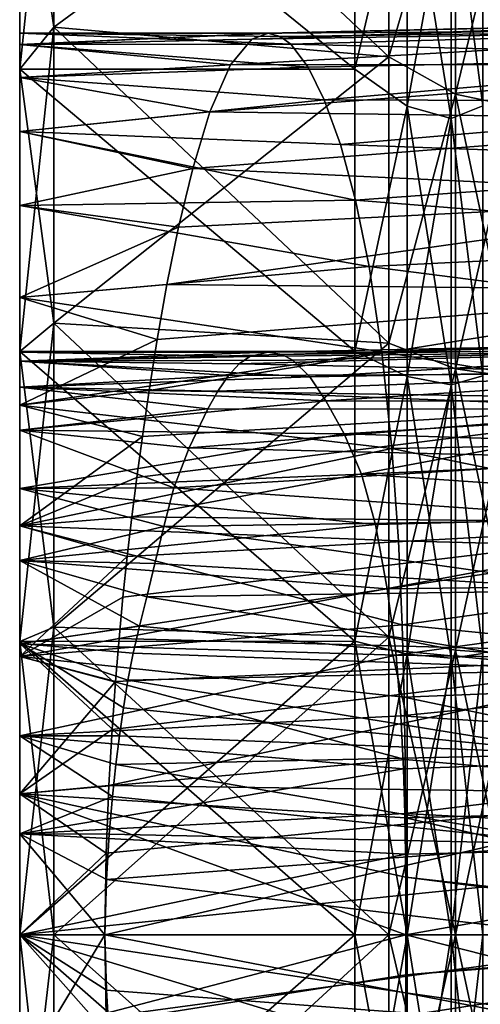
# Model space of a CAD drawing. Header units: metres. Extents: x -35 to 77, y -25 to 25.
# Tile 12 of 256: x -35 to -31, y -1 to 8. Entities that reach past the tile are written whole.
import ezdxf

# ---------------------------------------------------------------- set-up
doc = ezdxf.new("R2010")
doc.units = ezdxf.units.M
doc.layers.add('solid_500435', color=7, linetype='CONTINUOUS')

msp = doc.modelspace()

# ---------------------------------------------------------------- linework, layer by layer
at = {"layer": 'solid_500435'}
for points in [[(-35, 10.344174, -21.479898), (-34.689419, 10.847094, -22.524221), (-34.689419, 8.256976, -23.597084)], [(-35, 7.874146, 22.503017), (-34.689419, 8.256976, 23.597084), (-34.689419, 10.847094, 22.524221)], [(-35, 10.344174, 21.479898), (-35, 7.874146, 22.503017), (-34.689419, 10.847094, 22.524221)], [(-31.64109, 7.987206, -22.826122), (-34.689419, 8.256976, -23.597084), (-34.689419, 10.847094, -22.524221)], [(-31.64109, 10.492699, -21.788313), (-31.64109, 7.987206, -22.826122), (-34.689419, 10.847094, -22.524221)], [(-31.64109, 10.492699, 21.788313), (-34.689419, 10.847094, 22.524221), (-34.689419, 8.256976, 23.597084)], [(-31.64109, 7.987206, 22.826122), (-31.64109, 10.492699, 21.788313), (-34.689419, 8.256976, 23.597084)], [(-31.033463, 10.055111, -21.733765), (-31.64109, 7.987206, -22.826122), (-31.64109, 10.492699, -21.788313)], [(-31.033463, 10.055111, 21.733765), (-31.64109, 10.492699, 21.788313), (-31.64109, 7.987206, 22.826122)], [(-35, 7.874146, -22.503017), (-35, 10.344174, -21.479898), (-34.689419, 8.256976, -23.597084)], [(-31.951674, 7.874703, 21.635571), (-35, 7.874146, 22.503017), (-35, 10.344174, 21.479898)], [(-31.951674, 7.874703, 21.635571), (-35, 10.344174, 21.479898), (-31.951674, 10.333194, 20.575081)], [(-31.951674, 7.874703, -21.635571), (-35, 10.344174, -21.479898), (-35, 7.874146, -22.503017)], [(-31.951674, 10.333194, -20.575081), (-35, 10.344174, -21.479898), (-31.951674, 7.874703, -21.635571)], [(-31.951674, 10.333194, -20.575081), (-31.951674, 7.874703, -21.635571), (-31.473036, 9.900233, -20.558046)], [(-31.951674, 7.874703, 21.635571), (-31.951674, 10.333194, 20.575081), (-31.473036, 9.900233, 20.558046)], [(-31.033463, 10.055111, -21.733765), (-31.033463, 7.646334, -22.69351), (-31.64109, 7.987206, -22.826122)], [(-31.033463, 7.646334, 22.69351), (-31.033463, 10.055111, 21.733765), (-31.64109, 7.987206, 22.826122)], [(-30.489685, 7.530401, -22.349434), (-31.033463, 7.646334, -22.69351), (-31.033463, 10.055111, -21.733765)], [(-30.489685, 9.902656, -21.40424), (-30.489685, 7.530401, -22.349434), (-31.033463, 10.055111, -21.733765)], [(-30.489685, 9.902656, 21.40424), (-31.033463, 10.055111, 21.733765), (-31.033463, 7.646334, 22.69351)], [(-31.951674, 7.874703, -21.635571), (-31.473036, 7.536212, -21.537256), (-31.473036, 9.900233, -20.558046)], [(-31.951674, 7.874703, 21.635571), (-31.473036, 9.900233, 20.558046), (-31.473036, 7.536212, 21.537256)], [(-31.473036, 9.900233, -20.558046), (-31.473036, 7.536212, -21.537256), (-31.072903, 9.7546, -20.255634)], [(-31.473036, 9.900233, 20.558046), (-31.072903, 9.7546, 20.255634), (-31.072903, 7.425353, 21.22044)], [(-31.473036, 7.536212, 21.537256), (-31.473036, 9.900233, 20.558046), (-31.072903, 7.425353, 21.22044)], [(-31.072903, 9.7546, -20.255634), (-30.786194, 7.540224, -20.716595), (-30.786194, 9.894289, -19.701149)], [(-31.072903, 9.7546, 20.255634), (-30.786194, 9.894289, 19.701149), (-30.786194, 7.540224, 20.716595)], [(-30.489685, 7.530401, 22.349434), (-30.489685, 9.902656, 21.40424), (-31.033463, 7.646334, 22.69351)], [(-31.473036, 7.536212, -21.537256), (-31.072903, 7.425353, -21.22044), (-31.072903, 9.7546, -20.255634)], [(-31.072903, 9.7546, -20.255634), (-31.072903, 7.425353, -21.22044), (-30.786194, 7.540224, -20.716595)], [(-31.072903, 7.425353, 21.22044), (-31.072903, 9.7546, 20.255634), (-30.786194, 7.540224, 20.716595)], [(-28.084551, 8.307847, 0.07536), (-32.888714, 8.148387, 0.91506), (-27.212996, 8.352033, 0.086066)], [(-27.416643, 8.236185, 1.385612), (-27.212996, 8.352033, 0.086066), (-32.888714, 8.148387, 0.91506)], [(-35, 7.874146, -22.503017), (-34.689419, 8.256976, -23.597084), (-34.689419, 5.563024, -24.373198)], [(-35, 5.305097, 23.243149), (-34.689419, 5.563024, 24.373198), (-34.689419, 8.256976, 23.597084)], [(-35, 7.874146, 22.503017), (-35, 5.305097, 23.243149), (-34.689419, 8.256976, 23.597084)], [(-31.64109, 5.381269, -23.57688), (-34.689419, 5.563024, -24.373198), (-34.689419, 8.256976, -23.597084)], [(-31.64109, 7.987206, -22.826122), (-31.64109, 5.381269, -23.57688), (-34.689419, 8.256976, -23.597084)], [(-31.64109, 7.987206, 22.826122), (-34.689419, 8.256976, 23.597084), (-34.689419, 5.563024, 24.373198)], [(-28.084551, 8.307847, 0.07536), (-32.744404, 8.199979, 0.018407), (-32.888714, 8.148387, 0.91506)], [(-28.084551, 8.307847, 0.07536), (-32.74139, 8.2), (-32.744404, 8.199979, 0.018407)], [(-27.893476, 8.231369, -1.122835), (-32.74139, 8.2), (-28.084595, 8.307856, 0.0567)], [(-28.084551, 8.307847, 0.07536), (-28.084595, 8.307856, 0.0567), (-32.74139, 8.2)], [(-35, 8.2), (-35, 5.3), (-35, 5.219014, 0.918352)], [(-35, 8.098624, -1.281819), (-35, 5.3), (-35, 8.2)], [(-35, 8.098621, 1.281846), (-35, 8.2), (-35, 5.219014, 0.918352)], [(-35, 8.2), (-32.629822, 8.171653, -0.67807), (-32.533123, 8.101215, -1.265429)], [(-35, 8.098624, -1.281819), (-35, 8.2), (-32.533123, 8.101215, -1.265429)], [(-35, 8.2), (-32.74139, 8.2), (-32.629822, 8.171653, -0.67807)], [(-35, 8.098621, 1.281846), (-32.74139, 8.2), (-35, 8.2)], [(-35, 8.098621, 1.281846), (-32.744404, 8.199979, 0.018407), (-32.74139, 8.2)], [(-35, 8.098621, 1.281846), (-32.888714, 8.148387, 0.91506), (-32.744404, 8.199979, 0.018407)], [(-27.416643, 8.236185, 1.385612), (-32.888714, 8.148387, 0.91506), (-33.081837, 7.912783, 2.14944)], [(-27.612759, 7.917781, 2.658662), (-27.416643, 8.236185, 1.385612), (-33.081837, 7.912783, 2.14944)], [(-27.893476, 8.231369, -1.122835), (-32.629822, 8.171653, -0.67807), (-32.74139, 8.2)], [(-27.893476, 8.231369, -1.122835), (-32.533123, 8.101215, -1.265429), (-32.629822, 8.171653, -0.67807)], [(-27.702322, 7.985922, -2.289652), (-32.533123, 8.101215, -1.265429), (-27.893476, 8.231369, -1.122835)], [(-35, 8.098621, 1.281846), (-33.081837, 7.912783, 2.14944), (-32.888714, 8.148387, 0.91506)], [(-35, 8.098624, -1.281819), (-32.533123, 8.101215, -1.265429), (-32.373825, 7.89156, -2.226213)], [(-35, 8.098624, -1.281819), (-35, 5.218966, -0.918441), (-35, 5.3)], [(-35, 8.098624, -1.281819), (-35, 4.980468, -1.811601), (-35, 5.218966, -0.918441)], [(-35, 7.798802, -2.531739), (-35, 4.980468, -1.811601), (-35, 8.098624, -1.281819)], [(-35, 7.798802, -2.531739), (-35, 8.098624, -1.281819), (-32.373825, 7.89156, -2.226213)], [(-35, 8.098621, 1.281846), (-35, 5.219014, 0.918352), (-35, 4.980644, 1.811173)], [(-35, 8.098621, 1.281846), (-35, 4.980644, 1.811173), (-35, 7.798832, 2.531668)], [(-35, 8.098621, 1.281846), (-35, 7.798832, 2.531668), (-33.081837, 7.912783, 2.14944)], [(-27.702322, 7.985922, -2.289652), (-32.373825, 7.89156, -2.226213), (-32.533123, 8.101215, -1.265429)], [(-31.64109, 5.381269, 23.57688), (-31.64109, 7.987206, 22.826122), (-34.689419, 5.563024, 24.373198)], [(-27.702322, 7.985922, -2.289652), (-32.228214, 7.596657, -3.087183), (-32.373825, 7.89156, -2.226213)], [(-27.515966, 7.580833, -3.399108), (-32.228214, 7.596657, -3.087183), (-27.702322, 7.985922, -2.289652)], [(-31.033463, 7.646334, -22.69351), (-31.64109, 5.381269, -23.57688), (-31.64109, 7.987206, -22.826122)], [(-31.033463, 7.646334, 22.69351), (-31.64109, 7.987206, 22.826122), (-31.64109, 5.381269, 23.57688)], [(-35, 7.798832, 2.531668), (-33.270947, 7.48605, 3.346446), (-33.081837, 7.912783, 2.14944)], [(-35, 7.798802, -2.531739), (-32.373825, 7.89156, -2.226213), (-32.228214, 7.596657, -3.087183)], [(-27.612759, 7.917781, 2.658662), (-33.081837, 7.912783, 2.14944), (-33.270947, 7.48605, 3.346446)], [(-27.800415, 7.410143, 3.853282), (-27.612759, 7.917781, 2.658662), (-33.270947, 7.48605, 3.346446)], [(-31.951674, 5.309721, 22.403475), (-35, 7.874146, 22.503017), (-31.951674, 7.874703, 21.635571)], [(-31.951674, 7.874703, -21.635571), (-35, 7.874146, -22.503017), (-31.951674, 5.309721, -22.403475)], [(-35, 5.305097, -23.243149), (-35, 7.874146, -22.503017), (-34.689419, 5.563024, -24.373198)], [(-31.951674, 5.309721, 22.403475), (-35, 5.305097, 23.243149), (-35, 7.874146, 22.503017)], [(-31.951674, 5.309721, -22.403475), (-35, 7.874146, -22.503017), (-35, 5.305097, -23.243149)], [(-35, 7.798832, 2.531668), (-35, 4.980644, 1.811173), (-35, 4.590322, 2.648966)], [(-35, 7.798832, 2.531668), (-35, 4.590322, 2.648966), (-35, 4.060257, 3.406164)], [(-35, 7.798832, 2.531668), (-35, 4.060257, 3.406164), (-35, 7.306961, 3.720395)], [(-35, 7.798832, 2.531668), (-35, 7.306961, 3.720395), (-33.270947, 7.48605, 3.346446)], [(-35, 7.798802, -2.531739), (-35, 4.589978, -2.649791), (-35, 4.980468, -1.811601)], [(-35, 7.306867, -3.720598), (-35, 4.589978, -2.649791), (-35, 7.798802, -2.531739)], [(-35, 7.306867, -3.720598), (-35, 7.798802, -2.531739), (-32.228214, 7.596657, -3.087183)], [(-31.951674, 7.874703, -21.635571), (-31.951674, 5.309721, -22.403475), (-31.473036, 7.536212, -21.537256)], [(-31.951674, 5.309721, 22.403475), (-31.951674, 7.874703, 21.635571), (-31.473036, 7.536212, 21.537256)], [(-31.033463, 7.646334, -22.69351), (-31.033463, 5.147911, -23.387194), (-31.64109, 5.381269, -23.57688)], [(-31.033463, 5.147911, 23.387194), (-31.033463, 7.646334, 22.69351), (-31.64109, 5.381269, 23.57688)], [(-30.489685, 5.069859, -23.032598), (-31.033463, 5.147911, -23.387194), (-31.033463, 7.646334, -22.69351)], [(-30.489685, 7.530401, -22.349434), (-30.489685, 5.069859, -23.032598), (-31.033463, 7.646334, -22.69351)], [(-30.489685, 7.530401, 22.349434), (-31.033463, 7.646334, 22.69351), (-31.033463, 5.147911, 23.387194)], [(-35, 7.306867, -3.720598), (-32.228214, 7.596657, -3.087183), (-32.081856, 7.188037, -3.945556)], [(-27.515966, 7.580833, -3.399108), (-32.081856, 7.188037, -3.945556), (-32.228214, 7.596657, -3.087183)], [(-27.340998, 7.016071, -4.448413), (-32.081856, 7.188037, -3.945556), (-27.515966, 7.580833, -3.399108)], [(-31.951674, 5.309721, -22.403475), (-31.473036, 5.077418, -22.245623), (-31.473036, 7.536212, -21.537256)], [(-31.951674, 5.309721, 22.403475), (-31.473036, 7.536212, 21.537256), (-31.473036, 5.077418, 22.245623)], [(-31.473036, 7.536212, -21.537256), (-31.473036, 5.077418, -22.245623), (-31.072903, 7.425353, -21.22044)], [(-31.473036, 7.536212, 21.537256), (-31.072903, 7.425353, 21.22044), (-31.072903, 5.002728, 21.918386)], [(-31.473036, 5.077418, 22.245623), (-31.473036, 7.536212, 21.537256), (-31.072903, 5.002728, 21.918386)], [(-31.072903, 7.425353, -21.22044), (-30.786194, 5.084189, -21.451881), (-30.786194, 7.540224, -20.716595)], [(-31.072903, 7.425353, 21.22044), (-30.786194, 7.540224, 20.716595), (-30.786194, 5.084189, 21.451881)], [(-30.489685, 5.069859, 23.032598), (-30.489685, 7.530401, 22.349434), (-31.033463, 5.147911, 23.387194)], [(-35, 7.306961, 3.720395), (-33.425972, 6.971296, 4.316662), (-33.270947, 7.48605, 3.346446)], [(-27.800415, 7.410143, 3.853282), (-33.270947, 7.48605, 3.346446), (-33.425972, 6.971296, 4.316662)], [(-27.979588, 6.714677, 4.966616), (-27.800415, 7.410143, 3.853282), (-33.425972, 6.971296, 4.316662)], [(-31.473036, 5.077418, -22.245623), (-31.072903, 5.002728, -21.918386), (-31.072903, 7.425353, -21.22044)], [(-31.072903, 7.425353, -21.22044), (-31.072903, 5.002728, -21.918386), (-30.786194, 5.084189, -21.451881)], [(-31.072903, 5.002728, 21.918386), (-31.072903, 7.425353, 21.22044), (-30.786194, 5.084189, 21.451881)], [(-35, 7.306961, 3.720395), (-35, 4.060257, 3.406164), (-35, 3.40666, 4.059839)], [(-35, 7.306961, 3.720395), (-35, 3.40666, 4.059839), (-35, 2.649406, 4.590065)], [(-35, 7.306961, 3.720395), (-35, 2.649406, 4.590065), (-35, 6.634703, 4.817836)], [(-35, 7.306961, 3.720395), (-35, 6.634703, 4.817836), (-33.425972, 6.971296, 4.316662)], [(-35, 7.306867, -3.720598), (-35, 3.405791, -4.060306), (-35, 4.059641, -3.407054)], [(-35, 6.634526, -4.818119), (-35, 3.405791, -4.060306), (-35, 7.306867, -3.720598)], [(-35, 7.306867, -3.720598), (-35, 4.059641, -3.407054), (-35, 4.589978, -2.649791)], [(-35, 7.306867, -3.720598), (-32.081856, 7.188037, -3.945556), (-31.94405, 6.682211, -4.751915)], [(-35, 6.634526, -4.818119), (-35, 7.306867, -3.720598), (-31.94405, 6.682211, -4.751915)], [(-27.340998, 7.016071, -4.448413), (-31.94405, 6.682211, -4.751915), (-32.081856, 7.188037, -3.945556)], [(-27.185795, 6.30405, -5.410843), (-31.94405, 6.682211, -4.751915), (-27.340998, 7.016071, -4.448413)], [(-35, 6.634703, 4.817836), (-33.554203, 6.435902, 5.080693), (-33.425972, 6.971296, 4.316662)], [(-27.979588, 6.714677, 4.966616), (-33.425972, 6.971296, 4.316662), (-33.554203, 6.435902, 5.080693)], [(-35, 6.634526, -4.818119), (-31.94405, 6.682211, -4.751915), (-31.819206, 6.079065, -5.503052)], [(-35, 6.634703, 4.817836), (-35, 0.918409, 5.219006), (-35, 0, 5.3)], [(-35, 6.634703, 4.817836), (-35, 0, 5.3), (-35, -5.798416, 5.798135)], [(-35, 6.634703, 4.817836), (-35, 2.649406, 4.590065), (-35, 1.811428, 4.98055)], [(-35, 6.634703, 4.817836), (-35, 1.811428, 4.98055), (-35, 0.918409, 5.219006)], [(-35, 6.634703, 4.817836), (-35, -5.798416, 5.798135), (-35, 5.798416, 5.798135)], [(-35, 6.634703, 4.817836), (-35, 5.798416, 5.798135), (-33.554203, 6.435902, 5.080693)], [(-35, 6.634526, -4.818119), (-35, 1.811235, -4.980763), (-35, 2.648649, -4.590123)], [(-35, 5.798158, -5.798393), (-35, 1.811235, -4.980763), (-35, 6.634526, -4.818119)], [(-35, 6.634526, -4.818119), (-35, 2.648649, -4.590123), (-35, 3.405791, -4.060306)], [(-35, 5.798158, -5.798393), (-35, 6.634526, -4.818119), (-31.819206, 6.079065, -5.503052)], [(-27.979588, 6.714677, 4.966616), (-33.554203, 6.435902, 5.080693), (-33.660168, 5.914342, 5.679811)], [(-28.151175, 5.86039, 5.951325), (-27.979588, 6.714677, 4.966616), (-33.660168, 5.914342, 5.679811)], [(-27.185795, 6.30405, -5.410843), (-31.819206, 6.079065, -5.503052), (-31.94405, 6.682211, -4.751915)], [(-35, 5.798416, 5.798135), (-33.660168, 5.914342, 5.679811), (-33.554203, 6.435902, 5.080693)], [(-27.055744, 5.469697, -6.253069), (-31.819206, 6.079065, -5.503052), (-27.185795, 6.30405, -5.410843)], [(-35, 5.798158, -5.798393), (-31.819206, 6.079065, -5.503052), (-31.704876, 5.303942, -6.253329)], [(-27.055744, 5.469697, -6.253069), (-31.704876, 5.303942, -6.253329), (-31.819206, 6.079065, -5.503052)], [(-35, 5.798416, 5.798135), (-33.748638, 5.416322, 6.156381), (-33.660168, 5.914342, 5.679811)], [(-28.151175, 5.86039, 5.951325), (-33.660168, 5.914342, 5.679811), (-33.748638, 5.416322, 6.156381)], [(-28.151175, 5.86039, 5.951325), (-33.748638, 5.416322, 6.156381), (-33.822517, 4.950185, 6.536737)], [(-28.311953, 4.863646, 6.789533), (-28.151175, 5.86039, 5.951325), (-33.822517, 4.950185, 6.536737)], [(-35, 5.798416, 5.798135), (-35, -5.798416, 5.798135), (-35, -4.818125, 6.634494)], [(-35, 5.798416, 5.798135), (-35, -4.818125, 6.634494), (-35, 4.818125, 6.634494)], [(-35, 5.798416, 5.798135), (-35, 4.818125, 6.634494), (-33.748638, 5.416322, 6.156381)], [(-35, 5.798158, -5.798393), (-35, 0, -5.3), (-35, 0.918649, -5.219493)], [(-35, 5.798158, -5.798393), (-35, -6.634526, -4.818119), (-35, 0, -5.3)], [(-35, 5.798158, -5.798393), (-35, 0.918649, -5.219493), (-35, 1.811235, -4.980763)], [(-35, 5.798158, -5.798393), (-35, -5.798158, -5.798393), (-35, -6.634526, -4.818119)], [(-35, 4.817838, -6.634634), (-35, -5.798158, -5.798393), (-35, 5.798158, -5.798393)], [(-35, 4.817838, -6.634634), (-35, 5.798158, -5.798393), (-31.704876, 5.303942, -6.253329)], [(-35, 5.305097, -23.243149), (-34.689419, 5.563024, -24.373198), (-34.689419, 2.799112, -24.842806)], [(-35, 2.669333, 23.690983), (-34.689419, 2.799112, 24.842806), (-34.689419, 5.563024, 24.373198)], [(-35, 5.305097, 23.243149), (-35, 2.669333, 23.690983), (-34.689419, 5.563024, 24.373198)], [(-31.64109, 2.70766, -24.031145), (-34.689419, 2.799112, -24.842806), (-34.689419, 5.563024, -24.373198)], [(-31.64109, 5.381269, -23.57688), (-31.64109, 2.70766, -24.031145), (-34.689419, 5.563024, -24.373198)], [(-31.64109, 5.381269, 23.57688), (-34.689419, 5.563024, 24.373198), (-34.689419, 2.799112, 24.842806)], [(-26.956022, 4.511613, -6.975473), (-31.704876, 5.303942, -6.253329), (-27.055744, 5.469697, -6.253069)], [(-35, 4.818125, 6.634494), (-33.822517, 4.950185, 6.536737), (-33.748638, 5.416322, 6.156381)], [(-31.64109, 2.70766, 24.031145), (-31.64109, 5.381269, 23.57688), (-34.689419, 2.799112, 24.842806)], [(-28.481356, 5.387722, 0.051869), (-32.74139, 5.3), (-32.615051, 5.279355, -0.462972)], [(-28.686258, 5.313346, 0.890096), (-32.74139, 5.3), (-28.481356, 5.387722, 0.051869)], [(-27.962624, 5.410397, 0.058185), (-32.615051, 5.279355, -0.462972), (-27.752785, 5.352807, -0.786022)], [(-28.481356, 5.387722, 0.051869), (-32.615051, 5.279355, -0.462972), (-27.962624, 5.410397, 0.058185)], [(-31.033463, 5.147911, -23.387194), (-31.64109, 2.70766, -24.031145), (-31.64109, 5.381269, -23.57688)], [(-31.033463, 5.147911, 23.387194), (-31.64109, 5.381269, 23.57688), (-31.64109, 2.70766, 24.031145)], [(-31.951674, 2.672934, 22.868412), (-35, 5.305097, 23.243149), (-31.951674, 5.309721, 22.403475)], [(-31.951674, 5.309721, -22.403475), (-35, 5.305097, -23.243149), (-31.951674, 2.672934, -22.868412)], [(-35, 2.669333, -23.690983), (-35, 5.305097, -23.243149), (-34.689419, 2.799112, -24.842806)], [(-31.951674, 2.672934, 22.868412), (-35, 2.669333, 23.690983), (-35, 5.305097, 23.243149)], [(-31.951674, 2.672934, -22.868412), (-35, 5.305097, -23.243149), (-35, 2.669333, -23.690983)], [(-35, 4.817838, -6.634634), (-31.704876, 5.303942, -6.253329), (-31.612555, 4.424034, -6.903556)], [(-35, 5.218966, -0.918441), (-32.74139, 5.3), (-35, 5.3)], [(-32.905975, 5.26203, 0.628541), (-35, 5.3), (-32.74139, 5.3)], [(-35, 5.219014, 0.918352), (-35, 5.3), (-32.905975, 5.26203, 0.628541)], [(-35, 5.218966, -0.918441), (-32.615051, 5.279355, -0.462972), (-32.74139, 5.3)], [(-28.686258, 5.313346, 0.890096), (-33.003036, 5.194074, 1.050076), (-32.905975, 5.26203, 0.628541)], [(-28.686258, 5.313346, 0.890096), (-28.883612, 5.107573, 1.7145), (-33.003036, 5.194074, 1.050076)], [(-28.686258, 5.313346, 0.890096), (-32.905975, 5.26203, 0.628541), (-32.74139, 5.3)], [(-27.752785, 5.352807, -0.786022), (-32.615051, 5.279355, -0.462972), (-32.513309, 5.228333, -0.863747)], [(-27.752785, 5.352807, -0.786022), (-32.513309, 5.228333, -0.863747), (-32.358833, 5.07619, -1.52171)], [(-27.752785, 5.352807, -0.786022), (-32.358833, 5.07619, -1.52171), (-27.543512, 5.161988, -1.62058)], [(-31.951674, 5.309721, -22.403475), (-31.951674, 2.672934, -22.868412), (-31.473036, 5.077418, -22.245623)], [(-31.951674, 2.672934, 22.868412), (-31.951674, 5.309721, 22.403475), (-31.473036, 5.077418, 22.245623)], [(-26.956022, 4.511613, -6.975473), (-31.612555, 4.424034, -6.903556), (-31.704876, 5.303942, -6.253329)], [(-35, 5.218966, -0.918441), (-32.513309, 5.228333, -0.863747), (-32.615051, 5.279355, -0.462972)], [(-35, 5.219014, 0.918352), (-32.905975, 5.26203, 0.628541), (-33.003036, 5.194074, 1.050076)], [(-35, 5.218966, -0.918441), (-32.358833, 5.07619, -1.52171), (-32.513309, 5.228333, -0.863747)], [(-35, 5.219014, 0.918352), (-33.003036, 5.194074, 1.050076), (-33.100864, 5.088494, 1.480025)], [(-35, 4.980644, 1.811173), (-35, 5.219014, 0.918352), (-33.100864, 5.088494, 1.480025)], [(-35, 5.218966, -0.918441), (-35, 4.980468, -1.811601), (-32.358833, 5.07619, -1.52171)], [(-28.883612, 5.107573, 1.7145), (-33.100864, 5.088494, 1.480025), (-33.003036, 5.194074, 1.050076)], [(-28.883612, 5.107573, 1.7145), (-33.19788, 4.946339, 1.90327), (-33.100864, 5.088494, 1.480025)], [(-28.883612, 5.107573, 1.7145), (-29.072504, 4.781177, 2.483089), (-33.19788, 4.946339, 1.90327)], [(-27.543512, 5.161988, -1.62058), (-32.358833, 5.07619, -1.52171), (-32.214714, 4.857761, -2.119644)], [(-27.543512, 5.161988, -1.62058), (-32.214714, 4.857761, -2.119644), (-27.341311, 4.847332, -2.403306)], [(-31.033463, 5.147911, -23.387194), (-31.033463, 2.589133, -23.806684), (-31.64109, 2.70766, -24.031145)], [(-31.033463, 2.589133, 23.806684), (-31.033463, 5.147911, 23.387194), (-31.64109, 2.70766, 24.031145)], [(-30.489685, 2.549877, -23.44573), (-31.033463, 2.589133, -23.806684), (-31.033463, 5.147911, -23.387194)], [(-30.489685, 5.069859, -23.032598), (-30.489685, 2.549877, -23.44573), (-31.033463, 5.147911, -23.387194)], [(-30.489685, 5.069859, 23.032598), (-31.033463, 5.147911, 23.387194), (-31.033463, 2.589133, 23.806684)], [(-35, 4.980644, 1.811173), (-33.100864, 5.088494, 1.480025), (-33.19788, 4.946339, 1.90327)], [(-35, 4.980468, -1.811601), (-32.214714, 4.857761, -2.119644), (-32.358833, 5.07619, -1.52171)], [(-31.951674, 2.672934, -22.868412), (-31.473036, 2.554773, -22.674238), (-31.473036, 5.077418, -22.245623)], [(-31.951674, 2.672934, 22.868412), (-31.473036, 5.077418, 22.245623), (-31.473036, 2.554773, 22.674238)], [(-31.473036, 5.077418, -22.245623), (-31.473036, 2.554773, -22.674238), (-31.072903, 5.002728, -21.918386)], [(-31.473036, 5.077418, 22.245623), (-31.072903, 5.002728, 21.918386), (-31.072903, 2.517192, 22.340696)], [(-31.473036, 2.554773, 22.674238), (-31.473036, 5.077418, 22.245623), (-31.072903, 2.517192, 22.340696)], [(-31.072903, 5.002728, -21.918386), (-30.786194, 2.559401, -21.89707), (-30.786194, 5.084189, -21.451881)], [(-31.072903, 5.002728, 21.918386), (-30.786194, 5.084189, 21.451881), (-30.786194, 2.559401, 21.89707)], [(-30.489685, 2.549877, 23.44573), (-30.489685, 5.069859, 23.032598), (-31.033463, 2.589133, 23.806684)], [(-35, 4.980644, 1.811173), (-33.19788, 4.946339, 1.90327), (-33.288208, 4.78499, 2.279219)], [(-35, 4.590322, 2.648966), (-35, 4.980644, 1.811173), (-33.288208, 4.78499, 2.279219)], [(-35, 4.980468, -1.811601), (-35, 4.589978, -2.649791), (-32.214714, 4.857761, -2.119644)], [(-35, 4.818125, 6.634494), (-33.883518, 4.534162, 6.831789), (-33.822517, 4.950185, 6.536737)], [(-28.311953, 4.863646, 6.789533), (-33.822517, 4.950185, 6.536737), (-33.883518, 4.534162, 6.831789)], [(-29.072504, 4.781177, 2.483089), (-33.288208, 4.78499, 2.279219), (-33.19788, 4.946339, 1.90327)], [(-31.473036, 2.554773, -22.674238), (-31.072903, 2.517192, -22.340696), (-31.072903, 5.002728, -21.918386)], [(-31.072903, 5.002728, -21.918386), (-31.072903, 2.517192, -22.340696), (-30.786194, 2.559401, -21.89707)], [(-31.072903, 2.517192, 22.340696), (-31.072903, 5.002728, 21.918386), (-30.786194, 2.559401, 21.89707)], [(-35, 4.589978, -2.649791), (-32.047642, 4.557121, -2.706244), (-32.214714, 4.857761, -2.119644)], [(-28.311953, 4.863646, 6.789533), (-33.934135, 4.161307, 7.065192), (-33.97913, 3.803853, 7.26409)], [(-28.457451, 3.743865, 7.46601), (-28.311953, 4.863646, 6.789533), (-33.97913, 3.803853, 7.26409)], [(-28.311953, 4.863646, 6.789533), (-33.883518, 4.534162, 6.831789), (-33.934135, 4.161307, 7.065192)], [(-27.341311, 4.847332, -2.403306), (-32.214714, 4.857761, -2.119644), (-32.047642, 4.557121, -2.706244)], [(-27.341311, 4.847332, -2.403306), (-32.047642, 4.557121, -2.706244), (-27.156115, 4.403933, -3.142169)], [(-35, 4.818125, 6.634494), (-35, -4.818125, 6.634494), (-35, -3.720608, 7.306851)], [(-35, 4.818125, 6.634494), (-35, -3.720608, 7.306851), (-35, 3.720608, 7.306851)], [(-35, 4.818125, 6.634494), (-35, 3.720608, 7.306851), (-33.883518, 4.534162, 6.831789)], [(-35, 4.817838, -6.634634), (-35, -4.817838, -6.634634), (-35, -5.798158, -5.798393)], [(-35, 3.72041, -7.306919), (-35, -4.817838, -6.634634), (-35, 4.817838, -6.634634)], [(-35, 3.72041, -7.306919), (-35, 4.817838, -6.634634), (-31.612555, 4.424034, -6.903556)], [(-35, 4.590322, 2.648966), (-33.288208, 4.78499, 2.279219), (-33.458271, 4.429651, 2.909862)], [(-29.072504, 4.781177, 2.483089), (-33.458271, 4.429651, 2.909862), (-33.288208, 4.78499, 2.279219)], [(-29.072504, 4.781177, 2.483089), (-29.252865, 4.330878, 3.204058), (-33.458271, 4.429651, 2.909862)], [(-35, 4.590322, 2.648966), (-33.458271, 4.429651, 2.909862), (-33.596828, 4.06582, 3.399746)], [(-35, 4.060257, 3.406164), (-35, 4.590322, 2.648966), (-33.596828, 4.06582, 3.399746)], [(-35, 4.589978, -2.649791), (-35, 4.059641, -3.407054), (-32.047642, 4.557121, -2.706244)], [(-35, 4.059641, -3.407054), (-31.888355, 4.190924, -3.244481), (-32.047642, 4.557121, -2.706244)], [(-35, 3.720608, 7.306851), (-33.934135, 4.161307, 7.065192), (-33.883518, 4.534162, 6.831789)], [(-27.156115, 4.403933, -3.142169), (-32.047642, 4.557121, -2.706244), (-31.888355, 4.190924, -3.244481)], [(-26.888258, 3.463257, -7.551534), (-31.612555, 4.424034, -6.903556), (-26.956022, 4.511613, -6.975473)], [(-35, 3.72041, -7.306919), (-31.612555, 4.424034, -6.903556), (-31.554333, 3.583268, -7.375486)], [(-29.252865, 4.330878, 3.204058), (-33.596828, 4.06582, 3.399746), (-33.458271, 4.429651, 2.909862)], [(-27.156115, 4.403933, -3.142169), (-31.888355, 4.190924, -3.244481), (-26.997746, 3.854155, -3.797184)], [(-26.888258, 3.463257, -7.551534), (-31.554333, 3.583268, -7.375486), (-31.612555, 4.424034, -6.903556)], [(-29.252865, 4.330878, 3.204058), (-29.425631, 3.779715, 3.839432), (-33.596828, 4.06582, 3.399746)], [(-35, 4.059641, -3.407054), (-31.762274, 3.731811, -3.76344), (-31.888355, 4.190924, -3.244481)], [(-35, 3.720608, 7.306851), (-33.97913, 3.803853, 7.26409), (-33.934135, 4.161307, 7.065192)], [(-26.997746, 3.854155, -3.797184), (-31.888355, 4.190924, -3.244481), (-31.762274, 3.731811, -3.76344)], [(-35, 4.060257, 3.406164), (-33.596828, 4.06582, 3.399746), (-33.68969, 3.713535, 3.781487)], [(-35, 3.40666, 4.059839), (-35, 4.060257, 3.406164), (-33.68969, 3.713535, 3.781487)], [(-35, 4.059641, -3.407054), (-35, 3.405791, -4.060306), (-31.762274, 3.731811, -3.76344)], [(-29.425631, 3.779715, 3.839432), (-33.68969, 3.713535, 3.781487), (-33.596828, 4.06582, 3.399746)], [(-26.997746, 3.854155, -3.797184), (-31.762274, 3.731811, -3.76344), (-31.655628, 3.147233, -4.2638)], [(-26.997746, 3.854155, -3.797184), (-31.655628, 3.147233, -4.2638), (-26.872921, 3.20552, -4.357866)], [(-35, 3.720608, 7.306851), (-34.021111, 3.440715, 7.443161), (-33.97913, 3.803853, 7.26409)], [(-28.457451, 3.743865, 7.46601), (-33.97913, 3.803853, 7.26409), (-34.021111, 3.440715, 7.443161)], [(-29.425631, 3.779715, 3.839432), (-29.587585, 3.136752, 4.37969), (-33.68969, 3.713535, 3.781487)], [(-35, 3.405791, -4.060306), (-31.655628, 3.147233, -4.2638), (-31.762274, 3.731811, -3.76344)], [(-35, 3.720608, 7.306851), (-35, -3.720608, 7.306851), (-35, -2.531753, 7.798802)], [(-35, 3.720608, 7.306851), (-35, -2.531753, 7.798802), (-35, 2.531753, 7.798802)], [(-35, 3.720608, 7.306851), (-35, 2.531753, 7.798802), (-34.021111, 3.440715, 7.443161)], [(-35, 3.72041, -7.306919), (-35, -3.72041, -7.306919), (-35, -4.817838, -6.634634)], [(-35, 2.53171, -7.79886), (-35, -3.72041, -7.306919), (-35, 3.72041, -7.306919)], [(-35, 3.72041, -7.306919), (-31.554333, 3.583268, -7.375486), (-31.520935, 2.821568, -7.699194)], [(-35, 2.53171, -7.79886), (-35, 3.72041, -7.306919), (-31.520935, 2.821568, -7.699194)], [(-35, 3.40666, 4.059839), (-33.68969, 3.713535, 3.781487), (-33.768848, 3.379632, 4.082547)], [(-28.457451, 3.743865, 7.46601), (-34.06023, 3.070939, 7.603235), (-34.095806, 2.696938, 7.743629)], [(-28.577904, 2.549015, 7.953555), (-28.457451, 3.743865, 7.46601), (-34.095806, 2.696938, 7.743629)], [(-28.457451, 3.743865, 7.46601), (-34.021111, 3.440715, 7.443161), (-34.06023, 3.070939, 7.603235)], [(-29.587585, 3.136752, 4.37969), (-33.768848, 3.379632, 4.082547), (-33.68969, 3.713535, 3.781487)], [(-26.888258, 3.463257, -7.551534), (-31.520935, 2.821568, -7.699194), (-31.554333, 3.583268, -7.375486)], [(-35, 2.531753, 7.798802), (-34.06023, 3.070939, 7.603235), (-34.021111, 3.440715, 7.443161)], [(-35, 3.40666, 4.059839), (-33.843891, 3.07465, 4.316865), (-33.910767, 2.807384, 4.495333)], [(-35, 2.649406, 4.590065), (-35, 3.40666, 4.059839), (-33.910767, 2.807384, 4.495333)], [(-35, 3.40666, 4.059839), (-33.768848, 3.379632, 4.082547), (-33.843891, 3.07465, 4.316865)], [(-35, 3.405791, -4.060306), (-35, 2.648649, -4.590123), (-31.655628, 3.147233, -4.2638)], [(-26.848955, 2.351826, -7.967659), (-31.520935, 2.821568, -7.699194), (-26.888258, 3.463257, -7.551534)], [(-29.587585, 3.136752, 4.37969), (-33.843891, 3.07465, 4.316865), (-33.768848, 3.379632, 4.082547)], [(-35, 2.648649, -4.590123), (-31.575623, 2.544156, -4.649083), (-31.655628, 3.147233, -4.2638)], [(-29.587585, 3.136752, 4.37969), (-29.734257, 2.411896, 4.81732), (-33.843891, 3.07465, 4.316865)], [(-26.872921, 3.20552, -4.357866), (-31.655628, 3.147233, -4.2638), (-31.575623, 2.544156, -4.649083)], [(-26.872921, 3.20552, -4.357866), (-31.575623, 2.544156, -4.649083), (-26.786768, 2.469137, -4.813696)], [(-35, 2.531753, 7.798802), (-34.095806, 2.696938, 7.743629), (-34.06023, 3.070939, 7.603235)], [(-29.734257, 2.411896, 4.81732), (-33.910767, 2.807384, 4.495333), (-33.843891, 3.07465, 4.316865)], [(-35, 2.53171, -7.79886), (-31.520935, 2.821568, -7.699194), (-31.502781, 2.161133, -7.90968)], [(-35, 2.649406, 4.590065), (-33.910767, 2.807384, 4.495333), (-33.967892, 2.56196, 4.63969)], [(-34.689419, 2.799112, 24.842806), (-35, 0, 23.840889), (-34.689419, 0, 25)], [(-35, 2.669333, 23.690983), (-35, 0, 23.840889), (-34.689419, 2.799112, 24.842806)], [(-35, 2.669333, -23.690983), (-34.689419, 2.799112, -24.842806), (-34.689419, 0, -25)], [(-31.64109, 2.70766, 24.031145), (-34.689419, 2.799112, 24.842806), (-34.689419, 0, 25)], [(-34.689419, 2.799112, -24.842806), (-31.64109, 0, -24.183203), (-34.689419, 0, -25)], [(-31.64109, 2.70766, -24.031145), (-31.64109, 0, -24.183203), (-34.689419, 2.799112, -24.842806)], [(-29.734257, 2.411896, 4.81732), (-33.967892, 2.56196, 4.63969), (-33.910767, 2.807384, 4.495333)], [(-26.848955, 2.351826, -7.967659), (-31.502781, 2.161133, -7.90968), (-31.520935, 2.821568, -7.699194)], [(-35, 2.531753, 7.798802), (-34.128548, 2.305523, 7.868804), (-34.095806, 2.696938, 7.743629)], [(-31.64109, 2.70766, 24.031145), (-34.689419, 0, 25), (-31.64109, 0, 24.183203)], [(-28.577904, 2.549015, 7.953555), (-34.095806, 2.696938, 7.743629), (-34.128548, 2.305523, 7.868804)], [(-31.033463, 2.589133, 23.806684), (-31.64109, 2.70766, 24.031145), (-31.64109, 0, 24.183203)], [(-31.64109, 2.70766, -24.031145), (-31.033463, 0, -23.947062), (-31.64109, 0, -24.183203)], [(-31.033463, 2.589133, -23.806684), (-31.033463, 0, -23.947062), (-31.64109, 2.70766, -24.031145)], [(-31.951674, 2.672934, -22.868412), (-35, 0, -23.840889), (-31.951674, 0, -23.024092)], [(-31.951674, 2.672934, -22.868412), (-35, 2.669333, -23.690983), (-35, 0, -23.840889)], [(-31.951674, 2.672934, 22.868412), (-31.951674, 0, 23.024092), (-35, 2.669333, 23.690983)], [(-35, 2.669333, -23.690983), (-34.689419, 0, -25), (-35, 0, -23.840889)], [(-35, 2.669333, 23.690983), (-31.951674, 0, 23.024092), (-35, 0, 23.840889)], [(-35, 2.649406, 4.590065), (-34.056793, 2.066057, 4.880747), (-34.092384, 1.811988, 4.980385)], [(-35, 1.811428, 4.98055), (-35, 2.649406, 4.590065), (-34.092384, 1.811988, 4.980385)], [(-35, 2.649406, 4.590065), (-34.016956, 2.317027, 4.766796), (-34.056793, 2.066057, 4.880747)], [(-35, 2.649406, 4.590065), (-33.967892, 2.56196, 4.63969), (-34.016956, 2.317027, 4.766796)], [(-35, 2.648649, -4.590123), (-35, 1.811235, -4.980763), (-31.575623, 2.544156, -4.649083)], [(-31.951674, 2.672934, 22.868412), (-31.473036, 0, 22.817711), (-31.951674, 0, 23.024092)], [(-31.951674, 2.672934, 22.868412), (-31.473036, 2.554773, 22.674238), (-31.473036, 0, 22.817711)], [(-31.951674, 2.672934, -22.868412), (-31.951674, 0, -23.024092), (-31.473036, 2.554773, -22.674238)], [(-35, 1.811235, -4.980763), (-31.531818, 1.993368, -4.910857), (-31.575623, 2.544156, -4.649083)], [(-35, 2.531753, 7.798802), (-35, -2.531753, 7.798802), (-35, -1.281826, 8.098628)], [(-35, 2.531753, 7.798802), (-35, -1.281826, 8.098628), (-35, 1.281826, 8.098628)], [(-35, 2.531753, 7.798802), (-35, 1.281826, 8.098628), (-34.128548, 2.305523, 7.868804)], [(-35, 2.53171, -7.79886), (-35, -2.53171, -7.79886), (-35, -3.72041, -7.306919)], [(-35, 1.281894, -8.09869), (-35, -2.53171, -7.79886), (-35, 2.53171, -7.79886)], [(-35, 2.53171, -7.79886), (-31.502781, 2.161133, -7.90968), (-31.493586, 1.5958, -8.042689)], [(-35, 1.281894, -8.09869), (-35, 2.53171, -7.79886), (-31.493586, 1.5958, -8.042689)], [(-28.577904, 2.549015, 7.953555), (-34.159771, 1.868882, 7.983602), (-34.189053, 1.357733, 8.086235)], [(-28.661121, 1.283622, 8.252493), (-28.577904, 2.549015, 7.953555), (-34.189053, 1.357733, 8.086235)], [(-28.577904, 2.549015, 7.953555), (-34.128548, 2.305523, 7.868804), (-34.159771, 1.868882, 7.983602)], [(-29.734257, 2.411896, 4.81732), (-34.016956, 2.317027, 4.766796), (-33.967892, 2.56196, 4.63969)], [(-31.473036, 2.554773, -22.674238), (-31.951674, 0, -23.024092), (-31.473036, 0, -22.817711)], [(-31.033463, 2.589133, 23.806684), (-31.64109, 0, 24.183203), (-31.033463, 0, 23.947062)], [(-26.786768, 2.469137, -4.813696), (-31.575623, 2.544156, -4.649083), (-31.531818, 1.993368, -4.910857)], [(-31.473036, 2.554773, 22.674238), (-31.072903, 0, 22.482058), (-31.473036, 0, 22.817711)], [(-31.473036, 2.554773, 22.674238), (-31.072903, 2.517192, 22.340696), (-31.072903, 0, 22.482058)], [(-31.473036, 2.554773, -22.674238), (-31.473036, 0, -22.817711), (-31.072903, 2.517192, -22.340696)], [(-31.072903, 2.517192, -22.340696), (-31.473036, 0, -22.817711), (-31.072903, 0, -22.482058)], [(-31.072903, 2.517192, 22.340696), (-30.786194, 2.559401, 21.89707), (-30.786194, 0, 22.046139)], [(-30.786194, 2.559401, -21.89707), (-31.072903, 0, -22.482058), (-30.786194, 0, -22.046139)], [(-31.072903, 2.517192, -22.340696), (-31.072903, 0, -22.482058), (-30.786194, 2.559401, -21.89707)], [(-31.072903, 2.517192, 22.340696), (-30.786194, 0, 22.046139), (-31.072903, 0, 22.482058)], [(-30.489685, 2.549877, 23.44573), (-31.033463, 2.589133, 23.806684), (-31.033463, 0, 23.947062)], [(-31.033463, 2.589133, -23.806684), (-30.489685, 0, -23.583981), (-31.033463, 0, -23.947062)], [(-30.489685, 2.549877, -23.44573), (-30.489685, 0, -23.583981), (-31.033463, 2.589133, -23.806684)], [(-30.489685, 2.549877, 23.44573), (-31.033463, 0, 23.947062), (-30.489685, 0, 23.583981)], [(-26.786768, 2.469137, -4.813696), (-31.531818, 1.993368, -4.910857), (-26.736601, 1.684941, -5.140928)], [(-29.734257, 2.411896, 4.81732), (-29.855867, 1.643961, 5.130301), (-34.016956, 2.317027, 4.766796)], [(-26.832411, 1.182039, -8.222846), (-31.502781, 2.161133, -7.90968), (-26.848955, 2.351826, -7.967659)], [(-35, 1.281826, 8.098628), (-34.159771, 1.868882, 7.983602), (-34.128548, 2.305523, 7.868804)], [(-29.855867, 1.643961, 5.130301), (-34.056793, 2.066057, 4.880747), (-34.016956, 2.317027, 4.766796)], [(-26.832411, 1.182039, -8.222846), (-31.493586, 1.5958, -8.042689), (-31.502781, 2.161133, -7.90968)], [(-29.855867, 1.643961, 5.130301), (-34.092384, 1.811988, 4.980385), (-34.056793, 2.066057, 4.880747)], [(-35, 1.811235, -4.980763), (-31.507938, 1.511526, -5.079719), (-31.531818, 1.993368, -4.910857)], [(-26.736601, 1.684941, -5.140928), (-31.531818, 1.993368, -4.910857), (-31.507938, 1.511526, -5.079719)], [(-35, 1.281826, 8.098628), (-34.189053, 1.357733, 8.086235), (-34.159771, 1.868882, 7.983602)], [(-35, 1.811428, 4.98055), (-34.092384, 1.811988, 4.980385), (-34.124252, 1.549005, 5.068)], [(-35, 1.811428, 4.98055), (-34.124252, 1.549005, 5.068), (-34.154793, 1.257901, 5.147731)], [(-35, 0.918409, 5.219006), (-35, 1.811428, 4.98055), (-34.154793, 1.257901, 5.147731)], [(-35, 1.811235, -4.980763), (-35, 0.918649, -5.219493), (-31.507938, 1.511526, -5.079719)], [(-29.855867, 1.643961, 5.130301), (-34.124252, 1.549005, 5.068), (-34.092384, 1.811988, 4.980385)], [(-29.855867, 1.643961, 5.130301), (-29.940168, 0.826007, 5.323218), (-34.124252, 1.549005, 5.068)], [(-26.736601, 1.684941, -5.140928), (-31.507938, 1.511526, -5.079719), (-31.495146, 1.105935, -5.183023)], [(-26.736601, 1.684941, -5.140928), (-31.495146, 1.105935, -5.183023), (-26.71563, 0.847068, -5.342946)], [(-35, 1.281894, -8.09869), (-31.493586, 1.5958, -8.042689), (-31.488876, 1.064307, -8.130222)], [(-29.940168, 0.826007, 5.323218), (-34.154793, 1.257901, 5.147731), (-34.124252, 1.549005, 5.068)], [(-26.832411, 1.182039, -8.222846), (-31.488876, 1.064307, -8.130222), (-31.493586, 1.5958, -8.042689)], [(-35, 0.918649, -5.219493), (-31.495146, 1.105935, -5.183023), (-31.507938, 1.511526, -5.079719)], [(-35, 1.281826, 8.098628), (-34.213207, 0.743903, 8.165887), (-34.189053, 1.357733, 8.086235)], [(-28.661121, 1.283622, 8.252493), (-34.189053, 1.357733, 8.086235), (-34.213207, 0.743903, 8.165887)], [(-35, 1.281894, -8.09869), (-31.486332, 0, -8.2), (-35, 0, -8.2)], [(-35, 1.281894, -8.09869), (-31.486799, 0.525865, -8.182964), (-31.486332, 0, -8.2)], [(-35, 1.281894, -8.09869), (-35, 0, -8.2), (-35, -1.281894, -8.09869)], [(-35, 1.281894, -8.09869), (-35, -1.281894, -8.09869), (-35, -2.53171, -7.79886)], [(-35, 1.281894, -8.09869), (-31.488876, 1.064307, -8.130222), (-31.486799, 0.525865, -8.182964)], [(-35, 1.281826, 8.098628), (-35, -1.281826, 8.098628), (-35, 0, 8.2)], [(-35, 1.281826, 8.098628), (-35, 0, 8.2), (-34.213207, 0.743903, 8.165887)], [(-35, 0.918409, 5.219006), (-34.154793, 1.257901, 5.147731), (-34.184452, 0.916406, 5.219359)], [(-28.661121, 1.283622, 8.252493), (-34.224136, 0, 8.2), (-28.69232, 0, 8.352207)], [(-28.661121, 1.283622, 8.252493), (-34.213207, 0.743903, 8.165887), (-34.224136, 0, 8.2)], [(-29.940168, 0.826007, 5.323218), (-34.184452, 0.916406, 5.219359), (-34.154793, 1.257901, 5.147731)], [(-26.832411, 1.182039, -8.222846), (-26.829189, 0, -8.307857), (-31.488876, 1.064307, -8.130222)], [(-35, 0.918649, -5.219493), (-31.48893, 0.736009, -5.248382), (-31.495146, 1.105935, -5.183023)], [(-26.71563, 0.847068, -5.342946), (-31.495146, 1.105935, -5.183023), (-31.48893, 0.736009, -5.248382)], [(-31.488876, 1.064307, -8.130222), (-26.829189, 0, -8.307857), (-31.486799, 0.525865, -8.182964)], [(-35, 0.918649, -5.219493), (-35, 0, -5.3), (-31.48893, 0.736009, -5.248382)], [(-35, 0.918409, 5.219006), (-34.224136, 0, 5.3), (-35, 0, 5.3)], [(-35, 0.918409, 5.219006), (-34.210938, 0.503495, 5.275607), (-34.224136, 0, 5.3)], [(-35, 0.918409, 5.219006), (-34.184452, 0.916406, 5.219359), (-34.210938, 0.503495, 5.275607)], [(-29.940168, 0.826007, 5.323218), (-34.210938, 0.503495, 5.275607), (-34.184452, 0.916406, 5.219359)], [(-29.940168, 0.826007, 5.323218), (-29.972317, 0, 5.38737), (-34.210938, 0.503495, 5.275607)], [(-26.71563, 0.847068, -5.342946), (-31.48893, 0.736009, -5.248382), (-31.486551, 0.363716, -5.287399)], [(-26.71563, 0.847068, -5.342946), (-31.486551, 0.363716, -5.287399), (-31.486332, 0, -5.3)], [(-27.258127, 0, -5.386403), (-26.71563, 0.847068, -5.342946), (-31.486332, 0, -5.3)], [(-34.213207, 0.743903, 8.165887), (-35, 0, 8.2), (-34.224136, 0, 8.2)], [(-35, 0, -5.3), (-31.486551, 0.363716, -5.287399), (-31.48893, 0.736009, -5.248382)], [(-29.972317, 0, 5.38737), (-34.224136, 0, 5.3), (-34.210938, 0.503495, 5.275607)], [(-31.486799, 0.525865, -8.182964), (-27.376598, 0, -8.283982), (-31.486332, 0, -8.2)], [(-31.486799, 0.525865, -8.182964), (-26.829189, 0, -8.307857), (-27.376598, 0, -8.283982)], [(-35, 0, -5.3), (-31.486332, 0, -5.3), (-31.486551, 0.363716, -5.287399)], [(-34.210938, -0.503495, 5.275607), (-35, 0, 5.3), (-34.224136, 0, 5.3)], [(-34.210938, -0.503495, 5.275607), (-34.184452, -0.916406, 5.219359), (-35, 0, 5.3)], [(-35, -0.918409, 5.219006), (-35, 0, 5.3), (-34.184452, -0.916406, 5.219359)], [(-35, -5.798416, 5.798135), (-35, 0, 5.3), (-35, -0.918409, 5.219006)], [(-35, -1.281826, 8.098628), (-34.224136, 0, 8.2), (-35, 0, 8.2)], [(-29.941023, -0.826004, 5.323183), (-34.224136, 0, 5.3), (-29.972317, 0, 5.38737)], [(-29.941023, -0.826004, 5.323183), (-34.210938, -0.503495, 5.275607), (-34.224136, 0, 5.3)], [(-28.69232, 0, 8.352207), (-34.224136, 0, 8.2), (-34.213207, -0.743903, 8.165887)], [(-28.661674, -1.28362, 8.252462), (-28.69232, 0, 8.352207), (-34.213207, -0.743903, 8.165887)], [(-31.951674, 0, 23.024092), (-31.473036, 0, 22.817711), (-31.473036, -2.554773, 22.674238)], [(-31.033463, 0, 23.947062), (-31.64109, 0, 24.183203), (-31.64109, -2.70766, 24.031145)], [(-31.033463, -2.589133, 23.806684), (-31.033463, 0, 23.947062), (-31.64109, -2.70766, 24.031145)], [(-31.486551, -0.363716, -5.287399), (-27.258127, 0, -5.386403), (-31.486332, 0, -5.3)], [(-31.486551, -0.363716, -5.287399), (-26.712004, -0.000001, -5.410177), (-27.258127, 0, -5.386403)], [(-27.376598, 0, -8.283982), (-26.832834, -1.182036, -8.222826), (-31.486332, 0, -8.2)], [(-31.473036, 0, 22.817711), (-31.072903, 0, 22.482058), (-31.072903, -2.517192, 22.340696)], [(-31.473036, -2.554773, 22.674238), (-31.473036, 0, 22.817711), (-31.072903, -2.517192, 22.340696)], [(-31.072903, 0, 22.482058), (-30.786194, 0, 22.046139), (-30.786194, -2.559401, 21.89707)], [(-31.072903, -2.517192, 22.340696), (-31.072903, 0, 22.482058), (-30.786194, -2.559401, 21.89707)], [(-30.489685, 0, 23.583981), (-31.033463, 0, 23.947062), (-31.033463, -2.589133, 23.806684)], [(-30.489685, -2.549877, 23.44573), (-30.489685, 0, 23.583981), (-31.033463, -2.589133, 23.806684)], [(-34.689419, -2.799112, -24.842806), (-35, -2.669333, -23.690983), (-35, 0, -23.840889)], [(-31.951674, 0, -23.024092), (-35, 0, -23.840889), (-35, -2.669333, -23.690983)], [(-34.689419, 0, -25), (-34.689419, -2.799112, -24.842806), (-35, 0, -23.840889)], [(-31.951674, -2.672934, -22.868412), (-31.951674, 0, -23.024092), (-35, -2.669333, -23.690983)], [(-34.689419, 0, 25), (-35, 0, 23.840889), (-35, -2.669333, 23.690983)], [(-31.951674, -2.672934, 22.868412), (-35, -2.669333, 23.690983), (-35, 0, 23.840889)], [(-34.689419, -2.799112, 24.842806), (-34.689419, 0, 25), (-35, -2.669333, 23.690983)], [(-31.951674, -2.672934, 22.868412), (-35, 0, 23.840889), (-31.951674, 0, 23.024092)], [(-35, -0.918649, -5.219493), (-31.486332, 0, -5.3), (-35, 0, -5.3)], [(-35, -0.918649, -5.219493), (-31.486551, -0.363716, -5.287399), (-31.486332, 0, -5.3)], [(-35, -6.634526, -4.818119), (-35, -0.918649, -5.219493), (-35, 0, -5.3)], [(-35, 0, -8.2), (-31.486799, -0.525865, -8.182964), (-31.488876, -1.064307, -8.130222)], [(-35, -1.281894, -8.09869), (-35, 0, -8.2), (-31.488876, -1.064307, -8.130222)], [(-35, 0, -8.2), (-31.486332, 0, -8.2), (-31.486799, -0.525865, -8.182964)], [(-35, -1.281826, 8.098628), (-34.213207, -0.743903, 8.165887), (-34.224136, 0, 8.2)], [(-31.64109, 0, 24.183203), (-34.689419, 0, 25), (-34.689419, -2.799112, 24.842806)], [(-31.64109, -2.70766, 24.031145), (-31.64109, 0, 24.183203), (-34.689419, -2.799112, 24.842806)], [(-31.64109, -2.70766, -24.031145), (-34.689419, -2.799112, -24.842806), (-34.689419, 0, -25)], [(-31.64109, 0, -24.183203), (-31.64109, -2.70766, -24.031145), (-34.689419, 0, -25)], [(-31.951674, -2.672934, -22.868412), (-31.473036, -2.554773, -22.674238), (-31.473036, 0, -22.817711)], [(-31.951674, -2.672934, -22.868412), (-31.473036, 0, -22.817711), (-31.951674, 0, -23.024092)], [(-31.951674, -2.672934, 22.868412), (-31.951674, 0, 23.024092), (-31.473036, -2.554773, 22.674238)], [(-31.033463, -2.589133, -23.806684), (-31.64109, -2.70766, -24.031145), (-31.64109, 0, -24.183203)], [(-31.033463, 0, -23.947062), (-31.033463, -2.589133, -23.806684), (-31.64109, 0, -24.183203)], [(-31.48893, -0.736009, -5.248382), (-26.712004, -0.000001, -5.410177), (-31.486551, -0.363716, -5.287399)], [(-26.71611, -0.847064, -5.342924), (-26.712004, -0.000001, -5.410177), (-31.48893, -0.736009, -5.248382)], [(-26.832834, -1.182036, -8.222826), (-31.486799, -0.525865, -8.182964), (-31.486332, 0, -8.2)], [(-31.473036, -2.554773, -22.674238), (-31.072903, -2.517192, -22.340696), (-31.072903, 0, -22.482058)], [(-31.473036, -2.554773, -22.674238), (-31.072903, 0, -22.482058), (-31.473036, 0, -22.817711)], [(-31.072903, -2.517192, -22.340696), (-30.786194, -2.559401, -21.89707), (-30.786194, 0, -22.046139)], [(-31.072903, 0, -22.482058), (-31.072903, -2.517192, -22.340696), (-30.786194, 0, -22.046139)], [(-30.489685, -2.549877, -23.44573), (-31.033463, -2.589133, -23.806684), (-31.033463, 0, -23.947062)], [(-30.489685, -2.549877, -23.44573), (-31.033463, 0, -23.947062), (-30.489685, 0, -23.583981)], [(-35, -0.918649, -5.219493), (-31.48893, -0.736009, -5.248382), (-31.486551, -0.363716, -5.287399)], [(-29.941023, -0.826004, 5.323183), (-34.184452, -0.916406, 5.219359), (-34.210938, -0.503495, 5.275607)], [(-26.832834, -1.182036, -8.222826), (-31.488876, -1.064307, -8.130222), (-31.486799, -0.525865, -8.182964)]]:
    msp.add_3dface(points, dxfattribs=at)

doc.saveas('drawing.dxf')
